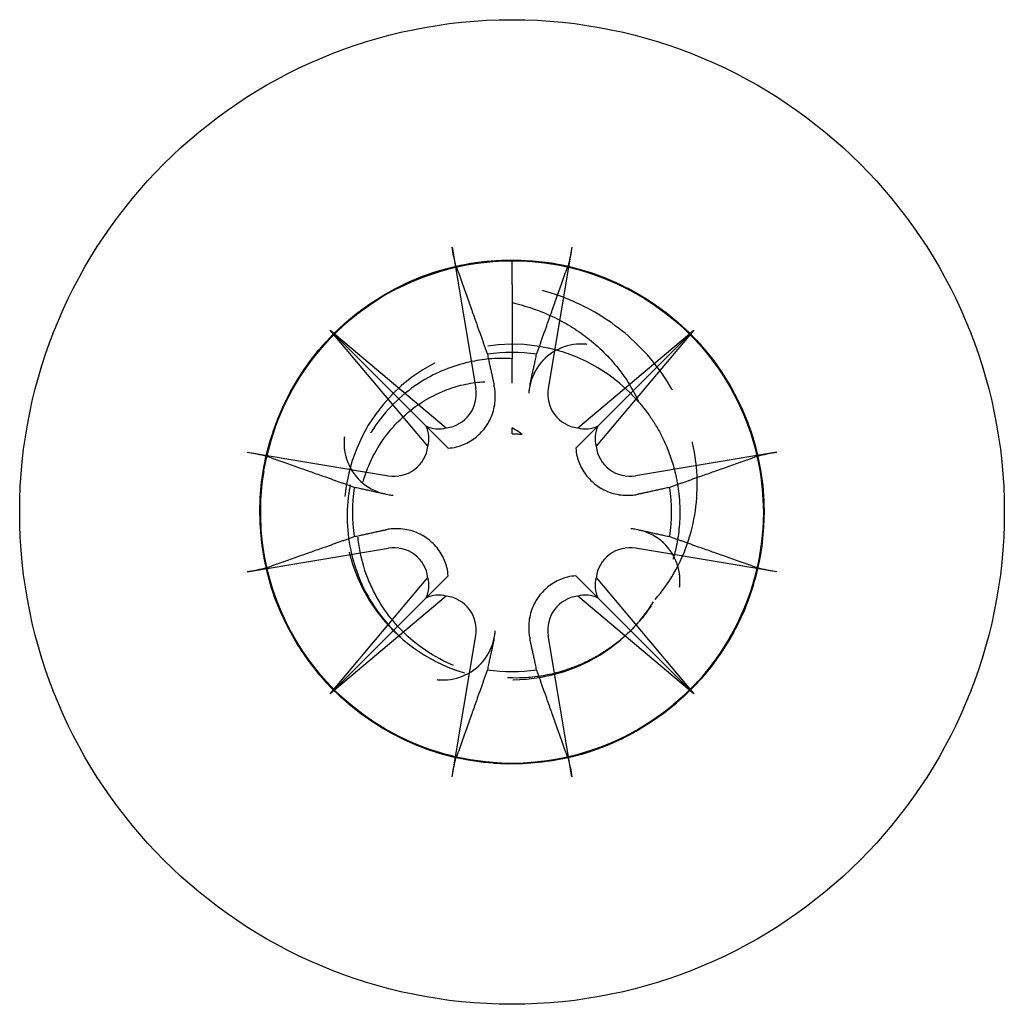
# Model space of a CAD drawing. Header units: millimetres. Extents: x -278 to 85, y -31 to 142.
# Tile 1 of 21: x -244 to -236, y 4 to 13. Entities that reach past the tile are written whole.
import ezdxf

# ---------------------------------------------------------------- set-up
doc = ezdxf.new("R2010")
doc.units = ezdxf.units.MM
doc.header["$LTSCALE"] = 10
doc.linetypes.add('ALLCAD_Strich', pattern=[0.2, 0.15, -0.05])
doc.layers.add('BESCH_KONT_sich_schn_seit_2d', color=160, linetype='Continuous')

msp = doc.modelspace()

# ---------------------------------------------------------------- linework, layer by layer
at = {"layer": 'BESCH_KONT_sich_schn_seit_2d', "linetype": 'Continuous', "extrusion": (-1.09476e-47, 1, 2.22045e-16)}
for p, q in [((-240.5162, 10.7804), (-240.3038, 9.5164)), ((-239.4438, 10.7804), (-239.6562, 9.5164)), ((-240.7315, 8.9998), (-241.6063, 10.0392)), ((-241.6063, 10.0392), (-240.7482, 9.1811)), ((-241.6063, 10.0392), (-240.5669, 9.1644)), ((-239.3931, 9.1644), (-238.3537, 10.0392)), ((-238.3537, 10.0392), (-239.2285, 8.9998)), ((-238.3537, 10.0392), (-239.2118, 9.1811)), ((-239.98, 9.1129), (-239.98, 9.1642)), ((-242.3475, 8.949), (-241.0835, 8.7367)), ((-237.6125, 8.949), (-238.8765, 8.7367)), ((-242.3475, 7.8767), (-241.0835, 8.0891)), ((-237.6125, 7.8767), (-238.8765, 8.0891)), ((-241.6063, 6.7865), (-240.7315, 7.826)), ((-239.2285, 7.826), (-238.3537, 6.7865)), ((-240.5669, 7.6614), (-241.6063, 6.7865)), ((-238.3537, 6.7865), (-239.3931, 7.6614)), ((-241.6063, 6.7865), (-240.7482, 7.6447)), ((-238.3537, 6.7865), (-239.2118, 7.6447)), ((-240.5162, 6.0454), (-240.3038, 7.3094)), ((-239.4438, 6.0454), (-239.6562, 7.3094))]:
    msp.add_line(p, q, dxfattribs=at)
at = {"layer": 'BESCH_KONT_sich_schn_seit_2d', "linetype": 'ALLCAD_Strich', "extrusion": (-1.09476e-47, 1, 2.22045e-16)}
for p, q in [((-239.98, 10.4446), (-239.98, 10.6629)), ((-239.98, 10.4446), (-239.98, 10.2847)), ((-239.98, 9.5637), (-239.98, 9.7826))]:
    msp.add_line(p, q, dxfattribs=at)
at = {"layer": 'BESCH_KONT_sich_schn_seit_2d', "linetype": 'Continuous'}
msp.add_circle((-239.98, 8.4129), 4.4, dxfattribs=at)
at = {"layer": 'BESCH_KONT_sich_schn_seit_2d', "linetype": 'ALLCAD_Strich'}
msp.add_arc((-239.98, 8.4129), 1.5, 41.02375, 328.61935, dxfattribs=at)
at = {"layer": 'BESCH_KONT_sich_schn_seit_2d', "linetype": 'Continuous'}
for centre, radius, start, end in [((-239.98, 8.4129), 1.4268, 81.13466, 98.86534), ((-240.6034, 9.466), 0.3038, 276.90256, 9.53606), ((-239.3566, 9.466), 0.3038, 170.46394, 263.09744), ((-241.0331, 9.0363), 0.3038, 260.46394, 353.09744), ((-238.9269, 9.0363), 0.3038, 186.90256, 279.53606), ((-239.98, 8.4129), 1.4268, 171.13466, 188.86534), ((-239.98, 8.4129), 1.4268, 351.13466, 8.86534), ((-241.0331, 7.7894), 0.3038, 6.90256, 99.53606), ((-238.9269, 7.7894), 0.3038, 80.46394, 173.09744), ((-240.6034, 7.3597), 0.3038, 350.46394, 83.09744), ((-239.3566, 7.3597), 0.3038, 96.90256, 189.53606), ((-239.98, 8.4129), 1.4268, 261.13466, 278.86534)]:
    msp.add_arc(centre, radius, start, end, dxfattribs=at)
for centre, major_axis, start_param, end_param in [((-241.0008, 9.0635), (0.2133, 0.1796), 5.34565, 6.016224), ((-240.6307, 9.4337), (0.1796, 0.2133), 3.408554, 4.079128), ((-239.3293, 9.4337), (0.1796, -0.2133), 5.34565, 6.016224), ((-238.9592, 9.0635), (0.2133, -0.1796), 3.408554, 4.079128), ((-241.0008, 7.7622), (-0.2133, 0.1796), 3.408554, 4.079128), ((-238.9592, 7.7622), (-0.2133, -0.1796), 5.34565, 6.016224), ((-240.6307, 7.3921), (-0.1796, 0.2133), 5.34565, 6.016224), ((-239.3293, 7.3921), (-0.1796, -0.2133), 3.408554, 4.079128)]:
    msp.add_ellipse(centre, major_axis=major_axis, ratio=0.988452, start_param=start_param, end_param=end_param, dxfattribs=at)
at = {"layer": 'BESCH_KONT_sich_schn_seit_2d', "linetype": 'ALLCAD_Strich'}
for points, knots in [([(-239.98, 10.6629), (-239.24, 10.6629), (-238.5061, 10.2697), (-238.1006, 9.656), (-237.6951, 9.0423), (-237.618, 8.208), (-237.9063, 7.5298), (-238.1946, 6.8516), (-238.8484, 6.3295), (-239.5732, 6.1966), (-240.298, 6.0636), (-241.0939, 6.3199), (-241.6044, 6.851), (-242.115, 7.382), (-242.3402, 8.1879), (-242.1788, 8.9068), (-242.0174, 9.6257), (-241.4693, 10.2576), (-240.7806, 10.5194), (-240.0918, 10.7811), (-239.2624, 10.6726), (-238.6643, 10.2424), (-238.0661, 9.8123), (-237.6993, 9.0605), (-237.7282, 8.3243), (-237.7572, 7.588), (-238.182, 6.8675), (-238.8121, 6.4856), (-239.4422, 6.1038), (-240.2776, 6.0608), (-240.9437, 6.3758), (-241.6097, 6.6909), (-242.1062, 7.3641), (-242.2107, 8.0934), (-242.3152, 8.8227), (-242.0275, 9.6082), (-241.4767, 10.0975), (-240.926, 10.5869), (-240.112, 10.78), (-239.4001, 10.5905), (-238.6881, 10.4009), (-238.0782, 9.8285), (-237.8437, 9.13), (-237.6092, 8.4316), (-237.7503, 7.607), (-238.2036, 7.0262), (-238.657, 6.4454), (-239.4226, 6.1085), (-240.1571, 6.1664), (-240.8916, 6.2242), (-241.5949, 6.6771), (-241.9517, 7.3217), (-242.3085, 7.9663), (-242.3185, 8.8028), (-241.9776, 9.4559), (-241.6366, 10.109), (-240.9444, 10.5787), (-240.2115, 10.6544), (-239.4787, 10.7302), (-238.7051, 10.4118), (-238.2378, 9.8422), (-237.7705, 9.2726), (-237.6095, 8.4517), (-237.8269, 7.7478), (-238.0443, 7.0438), (-238.6403, 6.4569), (-239.3474, 6.25), (-240.0546, 6.0431), (-240.8729, 6.2166), (-241.4354, 6.6924), (-241.9979, 7.1682), (-242.3045, 7.9466), (-242.2178, 8.6782), (-242.1311, 9.4098), (-241.6509, 10.0948), (-240.9928, 10.4259), (-240.3346, 10.7571), (-239.4984, 10.7342), (-238.8592, 10.3679), (-238.22, 10.0015), (-237.778, 9.2913), (-237.7311, 8.5561), (-237.6842, 7.8208), (-238.0328, 7.0604), (-238.6203, 6.6158), (-239.2078, 6.1712), (-240.0344, 6.0427), (-240.7293, 6.2876), (-241.4241, 6.5325), (-241.9871, 7.1512), (-242.1661, 7.8659), (-242.345, 8.5806), (-242.1394, 9.3914), (-241.6419, 9.9348), (-241.1443, 10.4782), (-240.3546, 10.7539), (-239.6269, 10.6385), (-238.8992, 10.5231), (-238.2337, 10.0163), (-237.9287, 9.3457), (-237.6236, 8.6751), (-237.6794, 7.8404), (-238.0706, 7.2161), (-238.4618, 6.5918), (-239.1888, 6.1781), (-239.9253, 6.1601), (-240.6619, 6.1421), (-241.408, 6.5204), (-241.8291, 7.1249), (-242.2503, 7.7294), (-242.3461, 8.5604), (-242.0741, 9.2451), (-241.8021, 9.9298), (-241.1618, 10.4681), (-240.4406, 10.6187), (-239.7194, 10.7694), (-238.9173, 10.5321), (-238.3939, 10.0136), (-237.8705, 9.4951), (-237.6261, 8.6951), (-237.77, 7.9725), (-237.9139, 7.25), (-238.4465, 6.6049), (-239.1286, 6.3265), (-239.8107, 6.048), (-240.6425, 6.1366), (-241.2509, 6.552), (-241.8594, 6.9675), (-242.2442, 7.7102), (-242.2332, 8.4469), (-242.2222, 9.1835), (-241.8148, 9.9141), (-241.1942, 10.3112), (-240.5736, 10.7083), (-239.7396, 10.7713), (-239.0661, 10.4726), (-238.3926, 10.1739), (-237.8799, 9.513), (-237.7577, 8.7864), (-237.6355, 8.0599), (-237.9044, 7.2676), (-238.443, 6.765), (-238.9816, 6.2624), (-239.7902, 6.05), (-240.5067, 6.2221), (-241.2232, 6.3941), (-241.8475, 6.9511), (-242.0986, 7.6439), (-242.3497, 8.3367), (-242.2271, 9.1655), (-241.7889, 9.7563), (-241.3749, 10.3145), (-240.6788, 10.66), (-239.98, 10.6626)], [0, 0, 0, 0, 0.986665, 0.986665, 0.986665, 1.973329, 1.973329, 1.973329, 2.959994, 2.959994, 2.959994, 3.946659, 3.946659, 3.946659, 4.933323, 4.933323, 4.933323, 5.919988, 5.919988, 5.919988, 6.906653, 6.906653, 6.906653, 7.893318, 7.893318, 7.893318, 8.879982, 8.879982, 8.879982, 9.866647, 9.866647, 9.866647, 10.853312, 10.853312, 10.853312, 11.839976, 11.839976, 11.839976, 12.826641, 12.826641, 12.826641, 13.813306, 13.813306, 13.813306, 14.79997, 14.79997, 14.79997, 15.786635, 15.786635, 15.786635, 16.7733, 16.7733, 16.7733, 17.759965, 17.759965, 17.759965, 18.746629, 18.746629, 18.746629, 19.733294, 19.733294, 19.733294, 20.719959, 20.719959, 20.719959, 21.706623, 21.706623, 21.706623, 22.693288, 22.693288, 22.693288, 23.679953, 23.679953, 23.679953, 24.666617, 24.666617, 24.666617, 25.653282, 25.653282, 25.653282, 26.639947, 26.639947, 26.639947, 27.626611, 27.626611, 27.626611, 28.613276, 28.613276, 28.613276, 29.599941, 29.599941, 29.599941, 30.586606, 30.586606, 30.586606, 31.57327, 31.57327, 31.57327, 32.559935, 32.559935, 32.559935, 33.5466, 33.5466, 33.5466, 34.533264, 34.533264, 34.533264, 35.519929, 35.519929, 35.519929, 36.506594, 36.506594, 36.506594, 37.493258, 37.493258, 37.493258, 38.479923, 38.479923, 38.479923, 39.466588, 39.466588, 39.466588, 40.453253, 40.453253, 40.453253, 41.439917, 41.439917, 41.439917, 42.426582, 42.426582, 42.426582, 43.413247, 43.413247, 43.413247, 44.399911, 44.399911, 44.399911, 45.386576, 45.386576, 45.386576, 46.373241, 46.373241, 46.373241, 47.359905, 47.359905, 47.359905, 48.34657, 48.34657, 48.34657, 49.333235, 49.333235, 49.333235, 50.265465, 50.265465, 50.265465, 50.265465]), ([(-238.699, 7.6323), (-238.5731, 7.7771), (-238.4774, 7.9442), (-238.3464, 8.3198), (-238.3173, 8.526), (-238.3359, 8.9632), (-238.3931, 9.1911), (-238.5894, 9.6022), (-238.7238, 9.7836), (-239.0303, 10.071), (-239.1939, 10.1821), (-239.5628, 10.3585), (-239.7688, 10.4185), (-239.98, 10.4446)], [0, 0, 0, 0, 0.058351, 0.058351, 0.1208112, 0.1208112, 0.1910011, 0.1910011, 0.2586238, 0.2586238, 0.3178569, 0.3178569, 0.3819974, 0.3819974, 0.3819974, 0.3819974]), ([(-239.98, 10.2847), (-239.8554, 10.2558), (-239.7341, 10.2141), (-239.508, 10.1076), (-239.4033, 10.044), (-239.2043, 9.8902), (-239.1119, 9.7993), (-238.9591, 9.6051), (-238.8973, 9.5044), (-238.8483, 9.3974)], [0, 0, 0, 0, 0.0393432, 0.0393432, 0.0770468, 0.0770468, 0.1171139, 0.1171139, 0.1538174, 0.1538174, 0.1538174, 0.1538174]), ([(-239.98, 10.2847), (-239.98, 10.2641), (-239.98, 10.2434), (-239.98, 10.076), (-239.98, 9.9293), (-239.98, 9.7826)], [0.03912512, 0.03912512, 0.03912512, 0.03912512, 0.04554197, 0.04554197, 0.09110649, 0.09110649, 0.09110649, 0.09110649]), ([(-239.98, 9.7826), (-240.0996, 9.7904), (-240.2197, 9.7821), (-240.4854, 9.7278), (-240.6275, 9.6731), (-240.9224, 9.5003), (-241.0653, 9.3712), (-241.2298, 9.1468), (-241.2747, 9.0719), (-241.3753, 8.8623), (-241.4177, 8.7224), (-241.4666, 8.3852), (-241.4549, 8.188), (-241.3686, 7.864), (-241.3132, 7.7347), (-241.1746, 7.5079), (-241.0954, 7.4095), (-240.969, 7.2883), (-240.9317, 7.2559), (-240.8631, 7.2023), (-240.8325, 7.1802), (-240.7696, 7.1384), (-240.7373, 7.1187), (-240.6092, 7.0472), (-240.5085, 7.0048), (-240.404, 6.9741)], [0.0000023, 0.0000023, 0.0000023, 0.0000023, 0.0367608, 0.0367608, 0.0831189, 0.0831189, 0.1415415, 0.1415415, 0.1682028, 0.1682028, 0.2126101, 0.2126101, 0.2723592, 0.2723592, 0.3151666, 0.3151666, 0.3536218, 0.3536218, 0.3687214, 0.3687214, 0.3802722, 0.3802722, 0.3918274, 0.3918274, 0.4251838, 0.4251838, 0.4251838, 0.4251838]), ([(-238.7365, 7.574), (-238.802, 7.4769), (-238.8789, 7.388), (-239.0253, 7.2549), (-239.0893, 7.2057), (-239.2283, 7.116), (-239.3034, 7.0764), (-239.4366, 7.0202), (-239.4931, 7.0003), (-239.6497, 6.956), (-239.7514, 6.9386), (-240.0122, 6.9219), (-240.1709, 6.9379), (-240.5111, 7.0303), (-240.6864, 7.1186), (-240.97, 7.3441), (-241.0817, 7.4715), (-241.214, 7.6927), (-241.2524, 7.774), (-241.3452, 8.0333), (-241.3719, 8.2197), (-241.3499, 8.5504), (-241.3164, 8.6929), (-241.1981, 8.9729), (-241.11, 9.1057), (-240.8856, 9.3352), (-240.7498, 9.4284), (-240.4932, 9.5355), (-240.3808, 9.5638), (-240.1705, 9.5834), (-240.0743, 9.5799), (-239.98, 9.5637)], [0.0000265, 0.0000265, 0.0000265, 0.0000265, 0.0359773, 0.0359773, 0.0607199, 0.0607199, 0.0867142, 0.0867142, 0.1050747, 0.1050747, 0.1366619, 0.1366619, 0.1853837, 0.1853837, 0.2450878, 0.2450878, 0.2968945, 0.2968945, 0.3246024, 0.3246024, 0.3819484, 0.3819484, 0.4269515, 0.4269515, 0.4761297, 0.4761297, 0.5269476, 0.5269476, 0.5631117, 0.5631117, 0.5933457, 0.5933457, 0.5933457, 0.5933457]), ([(-238.8482, 9.3972), (-238.814, 9.358), (-238.7819, 9.3169), (-238.733, 9.2471), (-238.7148, 9.2193), (-238.6594, 9.128), (-238.6259, 9.0624), (-238.5601, 8.906), (-238.5314, 8.814), (-238.5, 8.6635), (-238.4914, 8.6065), (-238.4808, 8.4897), (-238.4789, 8.4299), (-238.484, 8.2509), (-238.5016, 8.1324), (-238.5483, 7.9619), (-238.5666, 7.9073), (-238.6004, 7.8232), (-238.6137, 7.7929), (-238.6497, 7.7181), (-238.6735, 7.6743), (-238.6994, 7.6318)], [0.0000037, 0.0000037, 0.0000037, 0.0000037, 0.0159711, 0.0159711, 0.0261693, 0.0261693, 0.0487218, 0.0487218, 0.0781866, 0.0781866, 0.0958446, 0.0958446, 0.1141586, 0.1141586, 0.1507799, 0.1507799, 0.1684279, 0.1684279, 0.1785809, 0.1785809, 0.1938731, 0.1938731, 0.1938731, 0.1938731])]:
    msp.add_open_spline(points, degree=3, knots=knots, dxfattribs=at)
at = {"layer": 'BESCH_KONT_sich_schn_seit_2d', "linetype": 'Continuous'}
for points, knots in [([(-240.4758, 10.6006), (-240.4791, 10.61), (-240.4831, 10.6235), (-240.4914, 10.6552), (-240.497, 10.6799), (-240.5065, 10.7259), (-240.5119, 10.7553), (-240.5162, 10.7804)], [0.0702127, 0.0702127, 0.0702127, 0.0702127, 0.07645626, 0.07645626, 0.08407677, 0.08407677, 0.09170817, 0.09170817, 0.09170817, 0.09170817]), ([(-239.4438, 10.7804), (-239.4481, 10.7553), (-239.4535, 10.7259), (-239.463, 10.6799), (-239.4686, 10.6552), (-239.4769, 10.6235), (-239.4809, 10.61), (-239.4842, 10.6006)], [0.03063035, 0.03063035, 0.03063035, 0.03063035, 0.03826174, 0.03826174, 0.04588225, 0.04588225, 0.05212581, 0.05212581, 0.05212581, 0.05212581]), ([(-239.309, 9.9106), (-239.3214, 9.9121), (-239.3339, 9.9131), (-239.4226, 9.9165), (-239.4986, 9.8996), (-239.6331, 9.8361), (-239.6962, 9.7836), (-239.7878, 9.6565), (-239.8163, 9.5821), (-239.8265, 9.5096), (-239.828, 9.4982), (-239.8292, 9.4865), (-239.83, 9.4746)], [-0.07582789, -0.07582789, -0.07582789, -0.07582789, -0.07214903, -0.07214903, -0.04970497, -0.04970497, -0.02485249, -0.02485249, 0, 0, 0, 0.00390991, 0.00390991, 0.00390991, 0.00390991]), ([(-240.5501, 8.9831), (-240.5261, 8.985), (-240.5013, 8.9889), (-240.4336, 9.0056), (-240.391, 9.0232), (-240.3174, 9.0668), (-240.2815, 9.0956), (-240.2211, 9.1612), (-240.1966, 9.198), (-240.158, 9.275), (-240.1425, 9.3219), (-240.1273, 9.4174), (-240.1274, 9.4658), (-240.1351, 9.521), (-240.1372, 9.5325), (-240.1397, 9.5439)], [0.03562566, 0.03562566, 0.03562566, 0.03562566, 0.04289044, 0.04289044, 0.05572678, 0.05572678, 0.06856312, 0.06856312, 0.08139946, 0.08139946, 0.09642651, 0.09642651, 0.11145356, 0.11145356, 0.11536347, 0.11536347, 0.11536347, 0.11536347]), ([(-240.7478, 9.1807), (-240.7448, 9.1777), (-240.742, 9.1749), (-240.7172, 9.15), (-240.7013, 9.1342), (-240.6715, 9.1044), (-240.6582, 9.0911), (-240.6204, 9.0532), (-240.5979, 9.0308), (-240.5674, 9.0003), (-240.5587, 8.9916), (-240.5501, 8.983)], [1.2674752, 1.2674752, 1.2674752, 1.2674752, 1.2722028, 1.2722028, 1.3103899, 1.3103899, 1.348577, 1.348577, 1.4249512, 1.4249512, 1.456295, 1.456295, 1.456295, 1.456295]), ([(-239.8901, 9.1071), (-239.9042, 9.1177), (-239.9187, 9.1277), (-239.9487, 9.1468), (-239.9642, 9.1558), (-239.98, 9.1642)], [0, 0, 0, 0, 0.00547206, 0.00547206, 0.01100673, 0.01100673, 0.01100673, 0.01100673]), ([(-239.4099, 8.983), (-239.4013, 8.9916), (-239.3926, 9.0003), (-239.3621, 9.0308), (-239.3396, 9.0532), (-239.3018, 9.0911), (-239.2885, 9.1044), (-239.2587, 9.1342), (-239.2428, 9.15), (-239.218, 9.1749), (-239.2152, 9.1777), (-239.2122, 9.1807)], [1.0377907, 1.0377907, 1.0377907, 1.0377907, 1.0691476, 1.0691476, 1.1455152, 1.1455152, 1.1836991, 1.1836991, 1.2218829, 1.2218829, 1.2266102, 1.2266102, 1.2266102, 1.2266102]), ([(-241.4777, 9.0839), (-241.4792, 9.0715), (-241.4802, 9.059), (-241.4837, 8.9703), (-241.4667, 8.8943), (-241.4032, 8.7598), (-241.3507, 8.6967), (-241.2236, 8.6051), (-241.1492, 8.5766), (-241.0768, 8.5664), (-241.0654, 8.5648), (-241.0536, 8.5636), (-241.0417, 8.5629)], [-0.07582789, -0.07582789, -0.07582789, -0.07582789, -0.07214903, -0.07214903, -0.04970497, -0.04970497, -0.02485249, -0.02485249, 0, 0, 0, 0.00390991, 0.00390991, 0.00390991, 0.00390991]), ([(-239.98, 9.1129), (-239.965, 9.1129), (-239.9499, 9.1124), (-239.9199, 9.1105), (-239.905, 9.109), (-239.8901, 9.1071)], [-0.009907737, -0.009907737, -0.009907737, -0.009907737, -0.004953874, -0.004953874, 0, 0, 0, 0]), ([(-239.4098, 8.983), (-239.4079, 8.959), (-239.404, 8.9342), (-239.3873, 8.8664), (-239.3697, 8.8239), (-239.3261, 8.7503), (-239.2973, 8.7144), (-239.2317, 8.654), (-239.1948, 8.6295), (-239.1179, 8.5908), (-239.0709, 8.5754), (-238.9755, 8.5601), (-238.927, 8.5603), (-238.8718, 8.568), (-238.8604, 8.5701), (-238.849, 8.5726)], [0.03562566, 0.03562566, 0.03562566, 0.03562566, 0.04289044, 0.04289044, 0.05572678, 0.05572678, 0.06856312, 0.06856312, 0.08139946, 0.08139946, 0.09642651, 0.09642651, 0.11145356, 0.11145356, 0.11536347, 0.11536347, 0.11536347, 0.11536347]), ([(-242.3475, 8.949), (-242.3224, 8.9448), (-242.293, 8.9393), (-242.247, 8.9299), (-242.2223, 8.9242), (-242.1906, 8.916), (-242.1772, 8.912), (-242.1677, 8.9087)], [0.03063035, 0.03063035, 0.03063035, 0.03063035, 0.03826174, 0.03826174, 0.04588225, 0.04588225, 0.05212581, 0.05212581, 0.05212581, 0.05212581]), ([(-237.7923, 8.9087), (-237.7828, 8.912), (-237.7694, 8.916), (-237.7377, 8.9242), (-237.713, 8.9299), (-237.667, 8.9393), (-237.6376, 8.9448), (-237.6125, 8.949)], [0.0702127, 0.0702127, 0.0702127, 0.0702127, 0.07645626, 0.07645626, 0.08407677, 0.08407677, 0.09170817, 0.09170817, 0.09170817, 0.09170817]), ([(-240.5502, 7.8427), (-240.5521, 7.8668), (-240.556, 7.8915), (-240.5727, 7.9593), (-240.5903, 8.0019), (-240.6339, 8.0755), (-240.6627, 8.1114), (-240.7283, 8.1718), (-240.7652, 8.1963), (-240.8421, 8.2349), (-240.8891, 8.2503), (-240.9845, 8.2656), (-241.033, 8.2655), (-241.0882, 8.2577), (-241.0996, 8.2557), (-241.111, 8.2532)], [0.03562566, 0.03562566, 0.03562566, 0.03562566, 0.04289044, 0.04289044, 0.05572678, 0.05572678, 0.06856312, 0.06856312, 0.08139946, 0.08139946, 0.09642651, 0.09642651, 0.11145356, 0.11145356, 0.11536347, 0.11536347, 0.11536347, 0.11536347]), ([(-238.4823, 7.7419), (-238.4808, 7.7543), (-238.4798, 7.7668), (-238.4763, 7.8555), (-238.4933, 7.9315), (-238.5568, 8.066), (-238.6093, 8.1291), (-238.7364, 8.2207), (-238.8108, 8.2492), (-238.8832, 8.2593), (-238.8946, 8.2609), (-238.9064, 8.2621), (-238.9183, 8.2629)], [-0.07582789, -0.07582789, -0.07582789, -0.07582789, -0.07214903, -0.07214903, -0.04970497, -0.04970497, -0.02485249, -0.02485249, 0, 0, 0, 0.00390991, 0.00390991, 0.00390991, 0.00390991]), ([(-242.1677, 7.9171), (-242.1772, 7.9137), (-242.1906, 7.9097), (-242.2223, 7.9015), (-242.247, 7.8959), (-242.293, 7.8864), (-242.3224, 7.8809), (-242.3475, 7.8767)], [0.0702127, 0.0702127, 0.0702127, 0.0702127, 0.07645626, 0.07645626, 0.08407677, 0.08407677, 0.09170817, 0.09170817, 0.09170817, 0.09170817]), ([(-240.5501, 7.8428), (-240.5587, 7.8342), (-240.5674, 7.8255), (-240.5979, 7.795), (-240.6204, 7.7725), (-240.6582, 7.7347), (-240.6715, 7.7214), (-240.7013, 7.6916), (-240.7172, 7.6757), (-240.742, 7.6509), (-240.7448, 7.6481), (-240.7478, 7.6451)], [1.0377907, 1.0377907, 1.0377907, 1.0377907, 1.0691476, 1.0691476, 1.1455152, 1.1455152, 1.1836991, 1.1836991, 1.2218829, 1.2218829, 1.2266102, 1.2266102, 1.2266102, 1.2266102]), ([(-239.4099, 7.8427), (-239.4339, 7.8407), (-239.4587, 7.8369), (-239.5264, 7.8202), (-239.569, 7.8026), (-239.6426, 7.759), (-239.6785, 7.7302), (-239.7389, 7.6645), (-239.7634, 7.6277), (-239.802, 7.5508), (-239.8175, 7.5038), (-239.8327, 7.4084), (-239.8326, 7.3599), (-239.8249, 7.3047), (-239.8228, 7.2933), (-239.8203, 7.2818)], [0.03562566, 0.03562566, 0.03562566, 0.03562566, 0.04289044, 0.04289044, 0.05572678, 0.05572678, 0.06856312, 0.06856312, 0.08139946, 0.08139946, 0.09642651, 0.09642651, 0.11145356, 0.11145356, 0.11536347, 0.11536347, 0.11536347, 0.11536347]), ([(-239.2122, 7.6451), (-239.2152, 7.6481), (-239.218, 7.6509), (-239.2428, 7.6757), (-239.2587, 7.6916), (-239.2885, 7.7214), (-239.3018, 7.7347), (-239.3396, 7.7725), (-239.3621, 7.795), (-239.3926, 7.8255), (-239.4013, 7.8342), (-239.4099, 7.8428)], [1.2674752, 1.2674752, 1.2674752, 1.2674752, 1.2722028, 1.2722028, 1.3103899, 1.3103899, 1.348577, 1.348577, 1.4249512, 1.4249512, 1.456295, 1.456295, 1.456295, 1.456295]), ([(-237.6125, 7.8767), (-237.6376, 7.8809), (-237.667, 7.8864), (-237.713, 7.8959), (-237.7377, 7.9015), (-237.7694, 7.9097), (-237.7828, 7.9137), (-237.7923, 7.9171)], [0.03063035, 0.03063035, 0.03063035, 0.03063035, 0.03826174, 0.03826174, 0.04588225, 0.04588225, 0.05212581, 0.05212581, 0.05212581, 0.05212581]), ([(-240.651, 6.9152), (-240.6386, 6.9137), (-240.6261, 6.9127), (-240.5374, 6.9092), (-240.4614, 6.9261), (-240.3269, 6.9897), (-240.2638, 7.0422), (-240.1722, 7.1692), (-240.1437, 7.2437), (-240.1335, 7.3161), (-240.132, 7.3275), (-240.1308, 7.3392), (-240.13, 7.3512)], [-0.07582789, -0.07582789, -0.07582789, -0.07582789, -0.07214903, -0.07214903, -0.04970497, -0.04970497, -0.02485249, -0.02485249, 0, 0, 0, 0.00390991, 0.00390991, 0.00390991, 0.00390991]), ([(-240.5162, 6.0454), (-240.5119, 6.0704), (-240.5065, 6.0999), (-240.497, 6.1459), (-240.4914, 6.1706), (-240.4831, 6.2023), (-240.4791, 6.2157), (-240.4758, 6.2252)], [0.03063035, 0.03063035, 0.03063035, 0.03063035, 0.03826174, 0.03826174, 0.04588225, 0.04588225, 0.05212581, 0.05212581, 0.05212581, 0.05212581]), ([(-239.4842, 6.2252), (-239.4809, 6.2157), (-239.4769, 6.2023), (-239.4686, 6.1706), (-239.463, 6.1459), (-239.4535, 6.0999), (-239.4481, 6.0704), (-239.4438, 6.0454)], [0.0702127, 0.0702127, 0.0702127, 0.0702127, 0.07645626, 0.07645626, 0.08407677, 0.08407677, 0.09170817, 0.09170817, 0.09170817, 0.09170817])]:
    msp.add_open_spline(points, degree=3, knots=knots, dxfattribs=at)
for points, weights in [([(-240.4758, 10.6005), (-240.3076, 10.1273), (-240.1999, 9.8226)], [1.0027435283, 1.02633143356, 1]), ([(-239.7601, 9.8226), (-239.6524, 10.1273), (-239.4842, 10.6005)], [1, 1.02633143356, 1.0027435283]), ([(-240.1999, 9.8226), (-240.1664, 9.6679), (-240.1396, 9.5439)], [1, 1.11656681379, 1.23145448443]), ([(-239.8204, 9.5439), (-239.7936, 9.6679), (-239.7601, 9.8226)], [1.23145448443, 1.1165668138, 1]), ([(-241.3898, 8.6328), (-241.6945, 8.7405), (-242.1676, 8.9087)], [1, 1.02633143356, 1.0027435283]), ([(-237.7924, 8.9087), (-238.2655, 8.7405), (-238.5702, 8.6328)], [1.0027435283, 1.02633143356, 1]), ([(-241.111, 8.5725), (-241.235, 8.5993), (-241.3898, 8.6328)], [1.23145448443, 1.1165668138, 1]), ([(-238.5702, 8.6328), (-238.725, 8.5993), (-238.849, 8.5725)], [1, 1.11656681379, 1.23145448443]), ([(-242.1676, 7.9171), (-241.6945, 8.0853), (-241.3898, 8.193)], [1.0027435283, 1.02633143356, 1]), ([(-241.3898, 8.193), (-241.235, 8.2264), (-241.111, 8.2532)], [1, 1.11656681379, 1.23145448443]), ([(-238.849, 8.2532), (-238.725, 8.2264), (-238.5702, 8.193)], [1.23145448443, 1.1165668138, 1]), ([(-238.5702, 8.193), (-238.2655, 8.0853), (-237.7924, 7.9171)], [1, 1.02633143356, 1.0027435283]), ([(-240.1396, 7.2818), (-240.1664, 7.1579), (-240.1999, 7.0031)], [1.23145448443, 1.1165668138, 1]), ([(-239.7601, 7.0031), (-239.7936, 7.1579), (-239.8204, 7.2818)], [1, 1.11656681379, 1.23145448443]), ([(-240.1999, 7.0031), (-240.3076, 6.6984), (-240.4758, 6.2252)], [1, 1.02633143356, 1.0027435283]), ([(-239.4842, 6.2252), (-239.6524, 6.6984), (-239.7601, 7.0031)], [1.0027435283, 1.02633143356, 1])]:
    msp.add_rational_spline(points, weights, degree=2, dxfattribs=at)
at = {"layer": 'BESCH_KONT_sich_schn_seit_2d', "linetype": 'ALLCAD_Strich'}
msp.add_open_spline([(-238.8482, 9.3972), (-238.8482, 9.3973), (-238.8483, 9.3974), (-238.8483, 9.3974)], degree=3, dxfattribs=at)

doc.saveas('drawing.dxf')
